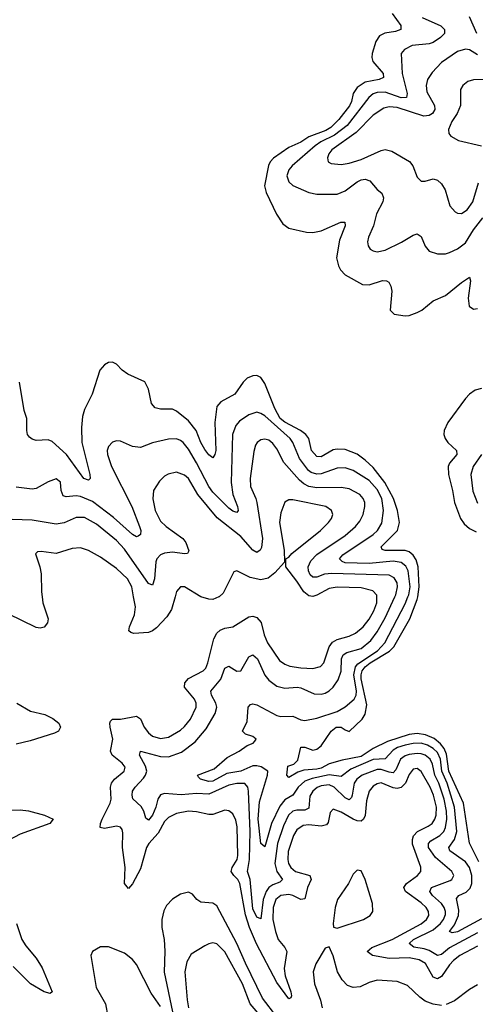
# Model space of a CAD drawing. Header units: inches. Extents: x 1843162 to 1959474, y 907081 to 1016326.
# Tile 84 of 256: x 1882828 to 1885099, y 947967 to 952878. Entities that reach past the tile are written whole.
import ezdxf

# ---------------------------------------------------------------- set-up
doc = ezdxf.new("R2010")
doc.units = ezdxf.units.IN
doc.header["$MEASUREMENT"] = 0
doc.layers.add('B8984', color=7, linetype='Continuous')
doc.layers.add('B8985', color=7, linetype='Continuous')

msp = doc.modelspace()

# ---------------------------------------------------------------- linework, layer by layer
at = {"layer": 'B8984', "color": 5}
for points, elevation in [([(1882939, 950000), (1882942.8, 949970), (1882968.8, 949890), (1882966.3, 949870), (1882950, 949848.5), (1882930, 949843.8), (1882910, 949847.1), (1882770, 949914.9)], 580), ([(1885110, 948257.1), (1885021.6, 948210), (1884990, 948186.6), (1884970, 948165), (1884930, 948105.6), (1884910, 948094.1), (1884890, 948103.4), (1884850.2, 948170.2), (1884819.8, 948190), (1884770, 948199.8), (1884670, 948195.7), (1884586.9, 948210), (1884560.7, 948230), (1884583.4, 948250), (1884685.2, 948290), (1884830, 948368.6), (1884855.8, 948390), (1884867.2, 948410), (1884866.2, 948430), (1884854.5, 948450), (1884830, 948473.3), (1884751.5, 948530), (1884743.7, 948550), (1884755.8, 948570), (1884811.2, 948610), (1884826.9, 948630), (1884828.3, 948651.7), (1884786.9, 948766.9), (1884785.6, 948790), (1884791.5, 948808.5), (1884811, 948829), (1884864.7, 948855.3), (1884884.5, 948870), (1884898, 948890), (1884904.4, 948910), (1884905.5, 948950), (1884891, 949010), (1884874.4, 949050), (1884830, 949128.8), (1884810, 949143.2), (1884790, 949139.5), (1884770, 949113.3), (1884751.5, 949070), (1884730, 949048.5), (1884710, 949044), (1884690, 949047.9), (1884630, 949071.6), (1884610, 949067.6), (1884590, 949055.9), (1884569.6, 949030), (1884557.1, 948982.9), (1884550, 948909.7), (1884542.6, 948890), (1884530, 948880.1), (1884510, 948882.1), (1884490, 948890.7), (1884430, 948926.1), (1884390, 948941), (1884376, 948924), (1884366.4, 948873.6), (1884357.3, 948862.7), (1884330, 948855.5), (1884270, 948863.1), (1884240.7, 948859.3), (1884210, 948838), (1884192.2, 948810), (1884166.5, 948730), (1884164.2, 948690), (1884168.5, 948670), (1884179.9, 948650), (1884203.2, 948630), (1884275, 948610), (1884280.3, 948590), (1884262.9, 948550), (1884250, 948493.8), (1884230, 948490.8), (1884190, 948509.9), (1884170, 948514.6), (1884130, 948510.6), (1884105, 948490), (1884091, 948450), (1884090.1, 948390.1), (1884102.3, 948330), (1884117.2, 948290), (1884150.1, 948250), (1884158.9, 948230), (1884146, 948146), (1884151.6, 948110), (1884179.6, 948030), (1884182.6, 948010), (1884179.8, 948000.2), (1884170, 947995.3), (1884110, 948075.6), (1884008.4, 948268.4), (1883973.4, 948350), (1883953.3, 948413.3), (1883926, 948570), (1883915.9, 948590), (1883894.6, 948610), (1883881.5, 948630), (1883887.2, 948650), (1883911.8, 948690), (1883914.5, 948710), (1883912.1, 948852.1), (1883905.5, 948885.5), (1883890, 948917.3), (1883870, 948932.1), (1883850, 948936.1), (1883790, 948914.3), (1883770, 948913.3), (1883710, 948927.1), (1883670, 948929.9), (1883610, 948918.4), (1883570, 948899.9), (1883550, 948878.4), (1883518.5, 948821.5), (1883471.8, 948770), (1883459.5, 948750), (1883430, 948643.8), (1883390, 948567.6), (1883370, 948544.7), (1883350.7, 948570.7), (1883353.8, 948650), (1883339.8, 948750), (1883341.9, 948821.9), (1883338.5, 948838.5), (1883330.7, 948850.7), (1883310, 948856.4), (1883250, 948843.9), (1883229, 948850), (1883229.9, 948870), (1883238.1, 948890), (1883279.2, 948970), (1883283.2, 948990), (1883279.6, 949050), (1883285.4, 949070), (1883300.2, 949090), (1883348.9, 949130), (1883352.8, 949150), (1883338.5, 949170), (1883289.5, 949209.5), (1883280.6, 949230), (1883292.2, 949290), (1883278, 949350), (1883276.8, 949370), (1883280.7, 949379.3), (1883290.6, 949389.4), (1883330, 949389.1), (1883410, 949405), (1883430, 949391.5), (1883447.9, 949350), (1883470, 949320.8), (1883490, 949304.7), (1883530, 949293.2), (1883570, 949300.4), (1883630, 949335.1), (1883650, 949353), (1883679, 949390), (1883706.7, 949450), (1883707.3, 949470), (1883699.9, 949490), (1883649.9, 949549.9), (1883651.7, 949570), (1883670, 949592.5), (1883742.2, 949630), (1883755.4, 949644.6), (1883765.8, 949670), (1883795.3, 949790), (1883810, 949818.6), (1883826.6, 949833.4), (1883850, 949843.2), (1883890, 949850.3), (1883970, 949899.4), (1883990, 949902.8), (1884010, 949897.1), (1884031.2, 949871.2), (1884046.3, 949810), (1884063.3, 949770), (1884122.8, 949682.8), (1884150, 949663.8), (1884174.6, 949654.6), (1884230, 949645.5), (1884290, 949642.3), (1884327.1, 949652.9), (1884344.3, 949670), (1884370.7, 949750), (1884387.1, 949772.9), (1884410, 949786.9), (1884470, 949803.7), (1884501.5, 949818.5), (1884539.9, 949850), (1884570, 949888.1), (1884594, 949930), (1884608.9, 949970), (1884608.3, 950000)], 580), ([(1883602.2, 950000), (1883583.8, 949936.2), (1883560.7, 949899.3), (1883510, 949844.7), (1883490.4, 949829.6), (1883470, 949822), (1883397.4, 949817.4), (1883381.7, 949821.7), (1883372, 949830), (1883374.5, 949850), (1883400.7, 949910), (1883405.4, 949950), (1883395.7, 950000)], 580), ([(1885110, 948323.3), (1884970.5, 948249.5), (1884930, 948215.8), (1884910, 948211.4), (1884870, 948236), (1884844.6, 948244.6), (1884792.7, 948252.7), (1884769.9, 948269.9), (1884791.8, 948290), (1884890, 948338.7), (1884925.2, 948370), (1884940.6, 948390), (1884950, 948416), (1884950.9, 948430), (1884944.8, 948450), (1884930.2, 948470.2), (1884886.4, 948510), (1884873.1, 948530), (1884881.6, 948550), (1884974.5, 948585.5), (1884982.4, 948590), (1884992.2, 948610), (1884982.3, 948630), (1884900.1, 948700.1), (1884866.7, 948750), (1884865.9, 948770), (1884876.9, 948783.1), (1884922.8, 948810), (1884941.8, 948830), (1884951.2, 948850), (1884957.7, 948890), (1884956.1, 948930), (1884944.2, 948990), (1884917, 949070), (1884897.9, 949110), (1884885.4, 949165.4), (1884873.9, 949190), (1884850, 949210.2), (1884830, 949216.9), (1884810, 949219.1), (1884770, 949213.5), (1884750, 949206.8), (1884725.6, 949190), (1884702.5, 949137.5), (1884690, 949122.4), (1884670, 949124.5), (1884630, 949139.3), (1884610, 949139), (1884535.5, 949110), (1884508.9, 949091.1), (1884496.1, 949070), (1884485.8, 949010), (1884481.8, 948998.2), (1884470, 948986.5), (1884450, 948996.9), (1884395.8, 949050), (1884370, 949061.4), (1884330, 949057.8), (1884310.8, 949049.2), (1884288.9, 949031.1), (1884274, 949006), (1884270, 948945.3), (1884250, 948936.3), (1884210, 948935.7), (1884188.9, 948930), (1884167.8, 948910), (1884143, 948857), (1884113.3, 948770), (1884100.1, 948670), (1884110.1, 948630), (1884138, 948590), (1884124, 948576), (1884090, 948563.4), (1884070, 948550.3), (1884056.3, 948530), (1884042.3, 948490), (1884030, 948394.5), (1884010, 948401.8), (1883990, 948443.2), (1883976.4, 948590), (1883962.7, 948630), (1883974, 948690), (1883976.4, 948830), (1883968.4, 949030), (1883965.2, 949050), (1883950, 949068.2), (1883910, 949068.6), (1883870, 949060.6), (1883770, 949015.5), (1883710, 949018.5), (1883632.1, 949012.1), (1883550, 949019.4), (1883530, 949012.7), (1883516.4, 948990), (1883506.4, 948950), (1883490, 948910.9), (1883470, 948886.2), (1883456.2, 948896.2), (1883446.8, 948930), (1883434.1, 948954.1), (1883392.1, 948992.1), (1883388.2, 949010), (1883390.6, 949030), (1883403.2, 949050), (1883445.3, 949094.7), (1883455.4, 949110), (1883460.8, 949130), (1883455.3, 949155.3), (1883425.4, 949210), (1883429.7, 949230), (1883530, 949204), (1883570, 949202.5), (1883634.7, 949225.3), (1883703.3, 949276.7), (1883757.9, 949342.1), (1883802.2, 949417.8), (1883809.9, 949450.1), (1883806, 949470), (1883784.5, 949510), (1883781.2, 949530), (1883831.3, 949588.7), (1883850, 949644.6), (1883870, 949654.4), (1883910, 949628.6), (1883930, 949631.3), (1883970, 949700.2), (1883990, 949711.3), (1884013.3, 949690), (1884050, 949608.4), (1884070, 949584.6), (1884110, 949554), (1884150, 949544.4), (1884210.6, 949550), (1884230, 949545.5), (1884295.2, 949515.2), (1884330, 949514.8), (1884350, 949520.1), (1884370, 949530.2), (1884390, 949548.4), (1884415, 949585), (1884430.7, 949629.3), (1884432.5, 949690), (1884440.7, 949710), (1884458.5, 949721.5), (1884530, 949742.2), (1884578, 949782), (1884610, 949824.8), (1884650, 949895.8), (1884698.9, 950000)], 560), ([(1885130, 948394.5), (1885010, 948329.2), (1884984.4, 948324.4), (1884971.3, 948330), (1884995.7, 948364.3), (1885016.1, 948410), (1885017.6, 948437.6), (1885005.4, 948494.6), (1885017.8, 948510), (1885053.4, 948526.6), (1885073.4, 948546.6), (1885082.1, 948570), (1885082.2, 948610), (1885070.2, 948650.2), (1885050, 948678.1), (1884972.2, 948732.2), (1884967, 948750), (1884994.9, 948790), (1885007, 948830), (1884995.6, 948950), (1884958.2, 949070), (1884932.9, 949130), (1884925.7, 949190), (1884910, 949222.7), (1884890, 949243), (1884860.6, 949260.6), (1884830, 949269.5), (1884790, 949268.2), (1884750, 949260.3), (1884711.4, 949248.6), (1884690, 949235.4), (1884650, 949191.2), (1884590, 949188.4), (1884479.2, 949140.8), (1884430, 949103.9), (1884370, 949111.6), (1884285.8, 949094.2), (1884250, 949080.1), (1884216.7, 949050), (1884189.4, 949010.6), (1884150, 948986.7), (1884124.5, 948955.5), (1884083.5, 948870), (1884050, 948752), (1884030, 948769), (1884016.7, 948890), (1884023.1, 948976.9), (1884063, 949110), (1884064.3, 949130), (1884031.2, 949151.2), (1884010, 949157.4), (1883990, 949157), (1883930, 949130), (1883860.7, 949119.3), (1883790, 949079.9), (1883770, 949077.9), (1883729.2, 949090), (1883719.6, 949099.6), (1883714, 949110), (1883797.7, 949142.3), (1883861.9, 949198.1), (1883922.3, 949230), (1883961.6, 949258.4), (1883992.3, 949270), (1884000.5, 949279.5), (1884007.3, 949290), (1883990, 949303), (1883954.3, 949314.3), (1883938.4, 949330), (1883961.7, 949378.3), (1883966.9, 949450), (1883977.7, 949462.3), (1883990, 949466), (1884010, 949460.7), (1884110, 949408.4), (1884130, 949403.3), (1884190, 949404.8), (1884230, 949386.8), (1884250, 949382.8), (1884310, 949394.8), (1884410, 949427.1), (1884450, 949450.9), (1884495.4, 949490), (1884505.4, 949510), (1884507, 949530), (1884493.4, 949610), (1884501.7, 949650), (1884514.1, 949665.9), (1884611.5, 949730), (1884648.8, 949770), (1884750, 949964.1), (1884763.4, 950000)], 540), ([(1883821.4, 950000), (1883820.7, 949999.3), (1883790, 949987.3), (1883770, 949988.5), (1883731.2, 950000)], 580), ([(1885117.2, 948677.2), (1885070.3, 948770.3), (1885040.2, 948970), (1884967.9, 949130), (1884955.5, 949215.5), (1884943.5, 949243.5), (1884926.4, 949266.4), (1884894, 949294), (1884851.3, 949311.3), (1884810, 949317.8), (1884770, 949313.5), (1884662.3, 949277.7), (1884590, 949242.5), (1884530, 949202.9), (1884435.6, 949184.4), (1884370, 949166.1), (1884330, 949145), (1884310, 949139.8), (1884244.9, 949135.1), (1884214.2, 949125.8), (1884170, 949098.7), (1884159.3, 949110), (1884165.3, 949154.7), (1884194.3, 949165.7), (1884214.7, 949185.3), (1884230, 949250.4), (1884250, 949249.2), (1884290, 949235.2), (1884310, 949239.8), (1884330, 949256.9), (1884380.3, 949330), (1884405.3, 949350), (1884430.1, 949350.1), (1884450, 949335.9), (1884470, 949328.8), (1884535.1, 949390), (1884550, 949415), (1884558.2, 949461.8), (1884530.7, 949590), (1884529.4, 949610), (1884535.2, 949630), (1884550.2, 949650), (1884575.1, 949670), (1884671, 949729), (1884693.3, 949750), (1884773.7, 949890), (1884810, 949987), (1884812, 950000)], 520), ([(1882813.6, 949470), (1882880.9, 949430), (1882952.2, 949412.2), (1882993.3, 949393.3), (1883022.8, 949370), (1883030.3, 949350), (1883020.3, 949330), (1883001, 949319), (1882879.2, 949280.8), (1882810, 949265.5)], 580), ([(1882730, 948935.7), (1882830, 948938), (1882871.9, 948931.9), (1882950.8, 948910), (1882994, 948890), (1882977.3, 948870), (1882830, 948816), (1882741.8, 948770)], 580), ([(1884110, 947904.2), (1884038.3, 947998.3), (1883952.8, 948172.8), (1883910, 948271.1), (1883810, 948459.3), (1883790, 948471.9), (1883730, 948476.5), (1883710.5, 948490.5), (1883690, 948516.3), (1883670, 948527.1), (1883630, 948517.2), (1883590, 948492), (1883559.1, 948460.9), (1883545.7, 948434.3), (1883536.4, 948390), (1883536.6, 948350), (1883547.7, 948290), (1883551.8, 948231.8), (1883547.7, 948127.7), (1883590, 947929.2)], 620), ([(1882811.9, 948370), (1882838.7, 948290), (1882858.8, 948258.8), (1882910, 948197.8), (1882939.5, 948150), (1882990.2, 948030), (1882979.2, 948020.8), (1882950, 948029.4), (1882881.3, 948070), (1882795.4, 948155.4)], 580), ([(1883530, 947956.2), (1883482.6, 948022.6), (1883410, 948166), (1883390, 948191.6), (1883350, 948223.1), (1883270, 948253.7), (1883230, 948254), (1883190, 948231.6), (1883181.7, 948210), (1883209.2, 948050.8), (1883255.3, 947970), (1883267, 947907)], 620), ([(1884045.7, 947890), (1883976.7, 947970), (1883938.3, 948070), (1883850, 948229.8), (1883810, 948268.5), (1883790, 948273.3), (1883770, 948269.7), (1883750, 948259.7), (1883682.8, 948217.2), (1883660.4, 948179.6), (1883650.2, 948130), (1883662.5, 947990), (1883670.1, 947950.1)], 640), ([(1884930, 947961.5), (1884890, 947967.6), (1884850, 947983.2), (1884822.5, 948002.5), (1884761.5, 948061.5), (1884710, 948081.2), (1884610, 948087.2), (1884570, 948076.6), (1884524.9, 948055.1), (1884490, 948050.7), (1884461.9, 948061.9), (1884434.9, 948090), (1884412.1, 948130), (1884390, 948209.4), (1884370, 948254), (1884350, 948247), (1884303.6, 948170), (1884291.1, 948128.9), (1884297.8, 948070), (1884327.9, 947987.9), (1884336.5, 947950)], 620), ([(1885110, 948065.2), (1885070, 948041.3), (1884995.8, 947984.2), (1884954.4, 947965.6)], 620)]:
    msp.add_lwpolyline(points, dxfattribs=dict(at, elevation=elevation))
at = {"layer": 'B8984', "color": 5, "elevation": 620}
msp.add_lwpolyline([(1884510, 948637.2), (1884490, 948617.2), (1884467.2, 948570), (1884411.7, 948490), (1884401.4, 948450), (1884390.3, 948370.3), (1884392.7, 948352.7), (1884410, 948347.4), (1884541.3, 948390), (1884574.5, 948410), (1884588.7, 948430), (1884586.5, 948470), (1884550, 948589.2), (1884530, 948632.7)], close=True, dxfattribs=at)
at = {"layer": 'B8985', "color": 5}
for points, elevation in [([(1884684.6, 952910), (1884727.2, 952850), (1884728, 952830), (1884701.1, 952818.9), (1884649, 952811), (1884622.4, 952797.6), (1884602.8, 952770), (1884584.4, 952710), (1884583.3, 952690), (1884588.6, 952670), (1884639.5, 952610), (1884641.1, 952590), (1884619.4, 952580.6), (1884550, 952566.7), (1884510, 952541), (1884490.4, 952510), (1884481.5, 952470), (1884471.5, 952448.5), (1884419.2, 952380.8), (1884379.3, 952340.7), (1884353.7, 952326.3), (1884270, 952294.1), (1884230, 952267.6), (1884170, 952241), (1884092.3, 952187.7), (1884076.6, 952170), (1884068.2, 952151.8), (1884048.3, 952050), (1884056.2, 952016.2), (1884108.5, 951908.5), (1884140.4, 951860.4), (1884170, 951838.7), (1884258.4, 951818.4), (1884290, 951816.3), (1884330, 951826), (1884428.5, 951868.5), (1884448.2, 951868.2), (1884451.1, 951850), (1884421.6, 951778.4), (1884407.5, 951690), (1884417.1, 951650), (1884427.5, 951630), (1884450, 951606.4), (1884537.6, 951557.6), (1884570, 951555.6), (1884636.9, 951576.9), (1884656.4, 951576.4), (1884669, 951569), (1884678.7, 951550), (1884683.6, 951523.6), (1884674.4, 951430), (1884694.8, 951410), (1884750, 951400.9), (1884770, 951403.2), (1884810, 951417.6), (1884832.4, 951430), (1884890, 951476.2), (1884950, 951502.2), (1885030, 951568), (1885070, 951594), (1885075.8, 951575.8), (1885063.9, 951490), (1885068.4, 951450), (1885090, 951434), (1885110, 951437.1)], 520), ([(1884835, 952890), (1884927.7, 952847.7), (1884946.4, 952830), (1884945, 952810), (1884926.3, 952790), (1884890, 952765.1), (1884870, 952758.8), (1884784.4, 952750), (1884746, 952730), (1884730.2, 952710), (1884735, 952610), (1884759.9, 952510), (1884755.6, 952490), (1884730, 952488.8), (1884650, 952517.5), (1884610, 952516.1), (1884590, 952508.8), (1884569.2, 952490.8), (1884459.7, 952350), (1884397.2, 952302.8), (1884329.6, 952270), (1884300.1, 952250), (1884186.1, 952150), (1884168.8, 952130), (1884159.8, 952099.8), (1884169.3, 952070), (1884190, 952051.9), (1884270, 952017.2), (1884310, 952008.3), (1884410, 952007.6), (1884450, 952024.6), (1884510, 952070.1), (1884530, 952079.8), (1884550, 952083.8), (1884574, 952074), (1884610, 952031.7), (1884632.5, 952012.5), (1884642, 951990), (1884639, 951970), (1884607.2, 951910), (1884591, 951850), (1884566.6, 951793.4), (1884562, 951770), (1884564.4, 951750), (1884574.5, 951734.5), (1884590, 951724.9), (1884610, 951720.7), (1884650, 951729.3), (1884731.1, 951768.9), (1884790, 951804.1), (1884810, 951810.2), (1884830, 951797.1), (1884850, 951748.2), (1884870, 951723.1), (1884910.2, 951710.2), (1884950, 951711.3), (1884970, 951717.2), (1885010, 951735), (1885050, 951766), (1885090.4, 951830), (1885137.2, 951890)], 540), ([(1885107, 952810), (1885070, 952892)], 540), ([(1885110, 952703.9), (1885070, 952728), (1885050, 952731.3), (1885010, 952719.4), (1884930, 952665.6), (1884884.4, 952615.6), (1884860.4, 952579.6), (1884853.5, 952550), (1884858.3, 952518.3), (1884896.1, 952450), (1884897, 952430), (1884885.7, 952410), (1884870, 952399.9), (1884842.7, 952397.3), (1884710, 952440.1), (1884670, 952444.5), (1884642.7, 952437.3), (1884590, 952403), (1884504.7, 952315.3), (1884384.7, 952230), (1884368.4, 952210), (1884362.1, 952190), (1884366.5, 952170), (1884380.5, 952160.5), (1884430, 952156.2), (1884470, 952163.3), (1884530, 952181.7), (1884630, 952226.6), (1884650.6, 952230.6), (1884683.4, 952223.4), (1884771.9, 952171.9), (1884787.2, 952150), (1884810, 952093.4), (1884830, 952072.7), (1884850, 952072.4), (1884890, 952085.5), (1884910, 952078), (1884930, 952060.4), (1884949.3, 952029.3), (1884971.8, 951950), (1884999.5, 951919.5), (1885010, 951912.9), (1885030, 951911.3), (1885059.4, 951930), (1885087.6, 951970), (1885115.9, 952064.1)], 560), ([(1885190, 952581.3), (1885090, 952577.7), (1885061.3, 952570), (1885037.3, 952550), (1885026.2, 952530), (1885024.8, 952450), (1885008.2, 952410), (1884981.6, 952370), (1884965.4, 952330), (1884967.7, 952310), (1884977.3, 952297.3), (1885015.9, 952275.9), (1885130, 952249.2)], 580), ([(1884812, 950000), (1884819.7, 950050), (1884814, 950150), (1884804.3, 950184.3), (1884790, 950208.4), (1884770, 950224.9), (1884750, 950230.8), (1884650.5, 950230.5), (1884635.2, 950235.2), (1884630, 950249.2), (1884712.2, 950330), (1884721.2, 950370), (1884711.8, 950430), (1884691.3, 950490), (1884647.7, 950570), (1884590, 950644.9), (1884550, 950682.1), (1884510, 950710.7), (1884450, 950734.4), (1884410, 950736.9), (1884390, 950733.2), (1884330, 950697.7), (1884310, 950699), (1884283.4, 950730), (1884269, 950790), (1884255, 950810), (1884228.1, 950830), (1884150, 950871.5), (1884126.2, 950890), (1884099, 950939), (1884050, 951063.5), (1884030, 951093.9), (1884010, 951103.9), (1883990, 951102.6), (1883961.7, 951090), (1883941.3, 951070), (1883900.8, 951010), (1883830, 950972.5), (1883810.7, 950949.3), (1883800.1, 950870), (1883806.2, 950730), (1883801.3, 950710), (1883790, 950693), (1883770, 950708.7), (1883750, 950734.3), (1883730.4, 950770), (1883708, 950830), (1883670, 950878.4), (1883610, 950925.4), (1883590, 950935.3), (1883530, 950936.5), (1883502.4, 950942.4), (1883484.5, 950964.5), (1883470, 951036.2), (1883451.6, 951071.6), (1883367.3, 951110), (1883338.7, 951130), (1883310, 951160.7), (1883289.6, 951169.6), (1883270, 951168), (1883250, 951156.9), (1883227.2, 951130), (1883188.9, 951011.1), (1883150, 950933.6), (1883140.7, 950899.3), (1883135.3, 950844.7), (1883137.4, 950770), (1883176.8, 950610), (1883178.9, 950590), (1883170, 950581.7), (1883148.1, 950590), (1883061.5, 950710), (1882990, 950774.3), (1882970, 950782.5), (1882910, 950779.1), (1882890, 950786), (1882876.9, 950796.9), (1882867.3, 950810), (1882862.9, 950830), (1882863.7, 950890), (1882849.7, 950929.7), (1882826.6, 951070)], 520), ([(1885130, 951038.7), (1885098.7, 951030), (1885070.1, 951009.9), (1885050.6, 950989.4), (1884962.7, 950870), (1884943.5, 950830), (1884942.7, 950810), (1884948.6, 950790), (1884961.8, 950770), (1885006.3, 950730), (1885008, 950710), (1884970, 950666.9), (1884963.3, 950650), (1884965.1, 950610), (1884985.8, 950530), (1884995.7, 950470), (1885026.1, 950390), (1885044, 950364), (1885070, 950340.7), (1885104.2, 950324.2)], 520), ([(1884763.4, 950000), (1884767.1, 950010), (1884774.3, 950050), (1884765.2, 950130), (1884753.3, 950153.3), (1884730, 950171.4), (1884690, 950178.4), (1884570, 950166.3), (1884450, 950169.6), (1884435.8, 950175.8), (1884422.5, 950190), (1884438.8, 950210), (1884589.6, 950310.4), (1884611, 950330), (1884632.6, 950367.4), (1884641.3, 950430), (1884632.5, 950490), (1884610, 950534.6), (1884570, 950579.7), (1884490, 950629.4), (1884450, 950643.7), (1884410, 950642.3), (1884330, 950613.8), (1884310, 950611.4), (1884280.6, 950620.6), (1884267.8, 950630), (1884222.5, 950690), (1884189.6, 950769.6), (1884176.3, 950790), (1884050, 950902.7), (1884030, 950914.9), (1884010, 950920.2), (1883970, 950908.2), (1883924, 950876), (1883905.4, 950854.6), (1883888.7, 950810), (1883882.1, 950570), (1883890.7, 950510.7), (1883914.3, 950450), (1883916.5, 950430), (1883910, 950420.5), (1883890, 950426.9), (1883870, 950441.9), (1883790, 950522.4), (1883770, 950550), (1883710, 950667.8), (1883670, 950735.7), (1883642.4, 950770), (1883630, 950780.3), (1883610, 950787.3), (1883570, 950786.6), (1883490, 950767.1), (1883430, 950745), (1883389.8, 950749.8), (1883330, 950775.8), (1883310, 950777.4), (1883290, 950771.1), (1883270, 950749.3), (1883263.9, 950730), (1883264.7, 950710), (1883285, 950650), (1883387.5, 950450), (1883425.1, 950350), (1883430.9, 950330), (1883430.2, 950310), (1883418.4, 950301.6), (1883410, 950299.8), (1883390, 950310.7), (1883295.7, 950395.7), (1883190, 950475.6), (1883130, 950499.9), (1883110, 950503), (1883059, 950499), (1883043.9, 950503.9), (1883033.6, 950530), (1883031.1, 950571.1), (1883010, 950588.2), (1882970, 950574.2), (1882910, 950539.8), (1882890, 950536.2), (1882810, 950546.6)], 540), ([(1884698.9, 950000), (1884703.6, 950010), (1884711.4, 950050), (1884708.9, 950070), (1884694.7, 950094.7), (1884670, 950107.5), (1884384.3, 950115.7), (1884347.7, 950112.3), (1884310, 950098.7), (1884290, 950097.2), (1884276.3, 950110), (1884266.9, 950130), (1884266, 950150), (1884279.9, 950180.1), (1884309.7, 950210.3), (1884450, 950306.1), (1884501.5, 950350), (1884523.5, 950376.5), (1884539.9, 950410), (1884549.2, 950450), (1884548.5, 950470), (1884540.9, 950490), (1884524.1, 950510), (1884470, 950538.5), (1884430, 950545.3), (1884310, 950542.7), (1884270, 950550.3), (1884243.7, 950563.7), (1884222.1, 950582.1), (1884144.7, 950670), (1884110, 950738.2), (1884090, 950765), (1884070, 950780.7), (1884050, 950786.8), (1884030, 950783.1), (1884010.9, 950769.1), (1884004.1, 950755.9), (1883995.8, 950724.2), (1883976.6, 950590), (1883977.6, 950550), (1884005.2, 950490), (1884010.1, 950470), (1884037.8, 950290), (1884033.7, 950246.3), (1884026.7, 950233.3), (1884010, 950221.1), (1883990, 950232.1), (1883930, 950300.8), (1883813, 950393), (1883715.7, 950510), (1883670, 950590.5), (1883650, 950606.9), (1883610, 950621.2), (1883567.9, 950612.1), (1883550, 950601.2), (1883524, 950576), (1883494, 950530), (1883491.1, 950488.9), (1883503.7, 950430), (1883530, 950377.6), (1883557.8, 950350), (1883641.5, 950290), (1883655.7, 950270), (1883670.9, 950229.1), (1883664.2, 950215.8), (1883650, 950214.2), (1883590, 950223.1), (1883550, 950218), (1883530, 950209.9), (1883512.1, 950190), (1883506.2, 950173.8), (1883499.8, 950090), (1883490, 950058), (1883470, 950066), (1883350, 950236.8), (1883310, 950280.9), (1883210, 950363), (1883150, 950395.5), (1883110, 950396.3), (1883050, 950369.2), (1883010, 950361.6), (1882890, 950381.5), (1882790, 950386.2)], 560), ([(1885129.6, 950710), (1885088.2, 950650), (1885077.2, 950610), (1885087.5, 950527.5), (1885110, 950466.5)], 540), ([(1884608.3, 950000), (1884608.2, 950008.2), (1884589, 950029), (1884530, 950044.8), (1884410, 950048.2), (1884370, 950041.5), (1884310, 950008), (1884290, 950002.2), (1884270, 950004.1), (1884244.1, 950024.1), (1884210, 950078), (1884155.1, 950150), (1884154, 950190), (1884170, 950198), (1884184.5, 950215.5), (1884327.2, 950330), (1884368, 950370), (1884382.2, 950390), (1884388.7, 950410), (1884382.3, 950430), (1884353.3, 950450), (1884190, 950484.2), (1884170, 950483.1), (1884150, 950471.3), (1884130, 950419.3), (1884123.7, 950370), (1884147, 950233), (1884147.9, 950172.1), (1884099.8, 950120.2), (1884067, 950093), (1884030, 950084.6), (1883976.8, 950096.8), (1883910, 950129), (1883896, 950124), (1883841.6, 950018.4), (1883821.4, 950000)], 580), ([(1883395.7, 950000), (1883386, 950050), (1883365.7, 950090), (1883310, 950141.6), (1883230, 950196.8), (1883170, 950231.7), (1883130, 950243.7), (1883090, 950240.7), (1883010, 950216.2), (1882934.2, 950225.8), (1882916.3, 950223.7), (1882906.2, 950213.8), (1882928.6, 950148.6), (1882934.5, 950114.5), (1882935.9, 950024.1), (1882939, 950000)], 580), ([(1883731.2, 950000), (1883730, 950000.4), (1883650, 950049.7), (1883630, 950049.6), (1883610, 950027), (1883602.2, 950000)], 580)]:
    msp.add_lwpolyline(points, dxfattribs=dict(at, elevation=elevation))

doc.saveas('drawing.dxf')
